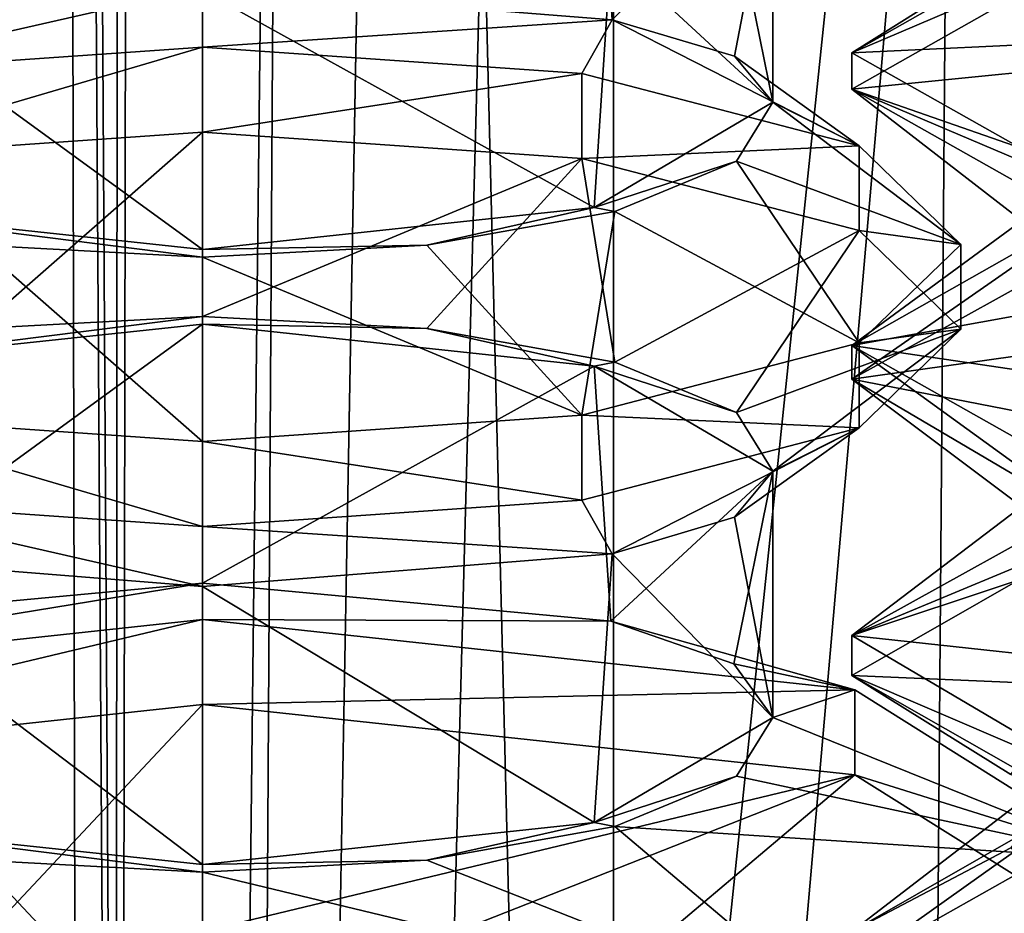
# Model space of a CAD drawing. Header units: millimetres. Extents: x -18.9 to 18.9, y -8.8 to 39.
# Tile 248 of 256: x 7 to 8.7, y 19 to 20.6. Entities that reach past the tile are written whole.
import ezdxf

# ---------------------------------------------------------------- set-up
doc = ezdxf.new("R2010")
doc.units = ezdxf.units.MM
doc.header["$LTSCALE"] = 81.481481
for name, color, linetype in [('1', 7, 'CONTINUOUS'), ('1438', 7, 'CONTINUOUS'), ('1439', 7, 'CONTINUOUS'), ('1440', 7, 'CONTINUOUS'), ('1441', 7, 'CONTINUOUS'), ('1460', 7, 'CONTINUOUS'), ('1465', 7, 'CONTINUOUS'), ('1466', 7, 'CONTINUOUS'), ('1467', 7, 'CONTINUOUS'), ('1482', 7, 'CONTINUOUS'), ('1483', 7, 'CONTINUOUS'), ('1484', 7, 'CONTINUOUS'), ('1486', 7, 'CONTINUOUS'), ('1493', 7, 'CONTINUOUS'), ('15', 7, 'CONTINUOUS'), ('1522', 7, 'CONTINUOUS'), ('1523', 7, 'CONTINUOUS'), ('1524', 7, 'CONTINUOUS'), ('1525', 7, 'CONTINUOUS'), ('1526', 7, 'CONTINUOUS'), ('1527', 7, 'CONTINUOUS'), ('1853', 7, 'CONTINUOUS'), ('1868', 7, 'CONTINUOUS'), ('1870', 7, 'CONTINUOUS'), ('1880', 7, 'CONTINUOUS'), ('1882', 7, 'CONTINUOUS'), ('1892', 7, 'CONTINUOUS'), ('1894', 7, 'CONTINUOUS'), ('1913', 7, 'CONTINUOUS'), ('1915', 7, 'CONTINUOUS'), ('7', 7, 'CONTINUOUS'), ('8', 7, 'CONTINUOUS')]:
    doc.layers.add(name, color=color, linetype=linetype)

msp = doc.modelspace()

# ---------------------------------------------------------------- linework, layer by layer
at = {"layer": '1', "color": 7, "linetype": 'CONTINUOUS'}
for points in [[(4.2931, 26.4, -16.8621), (9.0291, 26.4, -14.874), (6.4071, -3.5, -16.1774), (4.2931, 26.4, -16.8621)], [(6.4071, -3.5, -16.1774), (9.0291, 26.4, -14.874), (9.0598, -3.5, -14.8553), (6.4071, -3.5, -16.1774)]]:
    msp.add_3dface(points, dxfattribs=at)
at = {"layer": '1438', "color": 7, "linetype": 'CONTINUOUS'}
for points in [[(7.35, 19.594, -13.1832), (7.35, 20.0363, -13.1832), (8.019, 19.9647, -12.9174), (7.35, 19.594, -13.1832)], [(7.35, 19.594, -13.1832), (8.019, 19.9647, -12.9174), (8.0473, 19.5294, -12.8897), (7.35, 19.594, -13.1832)], [(8.019, 19.9647, -12.9174), (8.3241, 19.785, -12.2499), (8.0473, 19.5294, -12.8897), (8.019, 19.9647, -12.9174)], [(8.3241, 19.785, -12.2499), (8.2575, 19.4565, -12.5647), (8.0473, 19.5294, -12.8897), (8.3241, 19.785, -12.2499)], [(8.3241, 19.785, -12.2499), (8.3241, 19.365, -12.1665), (8.2575, 19.4565, -12.5647), (8.3241, 19.785, -12.2499)], [(8.3241, 19.365, -12.1665), (8.3241, 19.785, -12.2499), (8.2585, 19.7066, -11.8544), (8.3241, 19.365, -12.1665)], [(8.3241, 19.365, -12.1665), (8.2585, 19.7066, -11.8544), (8.0496, 19.6441, -11.5291), (8.3241, 19.365, -12.1665)], [(7.35, 19.5885, -11.2332), (8.019, 19.1853, -11.4989), (8.0496, 19.6441, -11.5291), (7.35, 19.5885, -11.2332)], [(8.019, 19.1853, -11.4989), (8.3241, 19.365, -12.1665), (8.0496, 19.6441, -11.5291), (8.019, 19.1853, -11.4989)], [(7.35, 19.5885, -11.2332), (7.35, 19.1137, -11.2332), (8.019, 19.1853, -11.4989), (7.35, 19.5885, -11.2332)]]:
    msp.add_3dface(points, dxfattribs=at)
at = {"layer": '1439', "color": 7, "linetype": 'CONTINUOUS'}
for points in [[(7.35, 20.3642, -13.4782), (7.35, 20.5091, -13.4392), (7.9975, 20.464, -13.2716), (7.35, 20.3642, -13.4782)], [(7.35, 20.3642, -13.4782), (7.9975, 20.464, -13.2716), (7.9975, 20.3191, -13.3106), (7.35, 20.3642, -13.4782)], [(7.9975, 20.464, -13.2716), (8.4715, 20.3408, -12.8139), (7.9975, 20.3191, -13.3106), (7.9975, 20.464, -13.2716)], [(8.4715, 20.3408, -12.8139), (8.4715, 20.1959, -12.8529), (7.9975, 20.3191, -13.3106), (8.4715, 20.3408, -12.8139)], [(8.4715, 20.3408, -12.8139), (8.645, 20.1724, -12.1887), (8.4715, 20.1959, -12.8529), (8.4715, 20.3408, -12.8139)], [(8.645, 20.1724, -12.1887), (8.645, 20.0276, -12.2277), (8.4715, 20.1959, -12.8529), (8.645, 20.1724, -12.1887)], [(8.645, 20.1724, -12.1887), (8.4715, 20.0041, -11.5635), (8.645, 20.0276, -12.2277), (8.645, 20.1724, -12.1887)], [(8.4715, 20.0041, -11.5635), (8.4715, 19.8592, -11.6025), (8.645, 20.0276, -12.2277), (8.4715, 20.0041, -11.5635)], [(8.4715, 20.0041, -11.5635), (7.9975, 19.8809, -11.1058), (8.4715, 19.8592, -11.6025), (8.4715, 20.0041, -11.5635)], [(7.9975, 19.8809, -11.1058), (7.35, 19.8358, -10.9382), (7.9975, 19.736, -11.1448), (7.9975, 19.8809, -11.1058)], [(7.9975, 19.8809, -11.1058), (7.9975, 19.736, -11.1448), (8.4715, 19.8592, -11.6025), (7.9975, 19.8809, -11.1058)], [(7.35, 19.8358, -10.9382), (7.35, 19.6909, -10.9772), (7.9975, 19.736, -11.1448), (7.35, 19.8358, -10.9382)]]:
    msp.add_3dface(points, dxfattribs=at)
at = {"layer": '1440', "color": 7, "linetype": 'CONTINUOUS'}
for points in [[(7.35, 20.0493, -13.2316), (7.35, 20.3642, -13.4782), (7.9975, 20.3191, -13.3106), (7.35, 20.0493, -13.2316)], [(7.7331, 20.0289, -13.1558), (7.35, 20.0493, -13.2316), (7.9975, 20.3191, -13.3106), (7.7331, 20.0289, -13.1558)], [(8.054, 19.9712, -12.9414), (7.7331, 20.0289, -13.1558), (7.9975, 20.3191, -13.3106), (8.054, 19.9712, -12.9414)], [(8.4715, 20.1959, -12.8529), (8.054, 19.9712, -12.9414), (7.9975, 20.3191, -13.3106), (8.4715, 20.1959, -12.8529)], [(8.2621, 19.8854, -12.6227), (8.054, 19.9712, -12.9414), (8.4715, 20.1959, -12.8529), (8.2621, 19.8854, -12.6227)], [(8.645, 20.0276, -12.2277), (8.2621, 19.8854, -12.6227), (8.4715, 20.1959, -12.8529), (8.645, 20.0276, -12.2277)], [(8.3241, 19.785, -12.2499), (8.2621, 19.8854, -12.6227), (8.645, 20.0276, -12.2277), (8.3241, 19.785, -12.2499)], [(8.4715, 19.8592, -11.6025), (8.3241, 19.785, -12.2499), (8.645, 20.0276, -12.2277), (8.4715, 19.8592, -11.6025)], [(7.9975, 19.736, -11.1448), (8.0496, 19.6441, -11.5291), (8.4715, 19.8592, -11.6025), (7.9975, 19.736, -11.1448)], [(8.0496, 19.6441, -11.5291), (8.2585, 19.7066, -11.8544), (8.4715, 19.8592, -11.6025), (8.0496, 19.6441, -11.5291)], [(8.2585, 19.7066, -11.8544), (8.3241, 19.785, -12.2499), (8.4715, 19.8592, -11.6025), (8.2585, 19.7066, -11.8544)], [(7.35, 19.6909, -10.9772), (8.0496, 19.6441, -11.5291), (7.9975, 19.736, -11.1448), (7.35, 19.6909, -10.9772)], [(7.35, 19.6909, -10.9772), (7.35, 19.5885, -11.2332), (8.0496, 19.6441, -11.5291), (7.35, 19.6909, -10.9772)]]:
    msp.add_3dface(points, dxfattribs=at)
at = {"layer": '1441', "color": 7, "linetype": 'CONTINUOUS'}
for points in [[(7.35, 20.5091, -13.4392), (7.35, 20.6115, -13.1832), (8.0496, 20.5559, -12.8873), (7.35, 20.5091, -13.4392)], [(7.35, 20.5091, -13.4392), (8.0496, 20.5559, -12.8873), (7.9975, 20.464, -13.2716), (7.35, 20.5091, -13.4392)], [(7.9975, 20.464, -13.2716), (8.0496, 20.5559, -12.8873), (8.4715, 20.3408, -12.8139), (7.9975, 20.464, -13.2716)], [(8.0496, 20.5559, -12.8873), (8.2585, 20.4934, -12.562), (8.4715, 20.3408, -12.8139), (8.0496, 20.5559, -12.8873)], [(8.2585, 20.4934, -12.562), (8.3241, 20.415, -12.1665), (8.4715, 20.3408, -12.8139), (8.2585, 20.4934, -12.562)], [(8.3241, 20.415, -12.1665), (8.2621, 20.3146, -11.7937), (8.645, 20.1724, -12.1887), (8.3241, 20.415, -12.1665)], [(8.4715, 20.3408, -12.8139), (8.3241, 20.415, -12.1665), (8.645, 20.1724, -12.1887), (8.4715, 20.3408, -12.8139)], [(8.2621, 20.3146, -11.7937), (8.054, 20.2288, -11.475), (8.4715, 20.0041, -11.5635), (8.2621, 20.3146, -11.7937)], [(8.645, 20.1724, -12.1887), (8.2621, 20.3146, -11.7937), (8.4715, 20.0041, -11.5635), (8.645, 20.1724, -12.1887)], [(8.054, 20.2288, -11.475), (7.7331, 20.1711, -11.2606), (7.9975, 19.8809, -11.1058), (8.054, 20.2288, -11.475)], [(8.4715, 20.0041, -11.5635), (8.054, 20.2288, -11.475), (7.9975, 19.8809, -11.1058), (8.4715, 20.0041, -11.5635)], [(7.7331, 20.1711, -11.2606), (7.35, 20.1507, -11.1848), (7.9975, 19.8809, -11.1058), (7.7331, 20.1711, -11.2606)], [(7.35, 20.1507, -11.1848), (7.35, 19.8358, -10.9382), (7.9975, 19.8809, -11.1058), (7.35, 20.1507, -11.1848)]]:
    msp.add_3dface(points, dxfattribs=at)
at = {"layer": '1460', "color": 7, "linetype": 'CONTINUOUS'}
for points in [[(7.35, 20.6115, -13.1832), (8.019, 21.0147, -12.9174), (8.0496, 20.5559, -12.8873), (7.35, 20.6115, -13.1832)], [(8.019, 21.0147, -12.9174), (8.3241, 20.835, -12.2499), (8.0496, 20.5559, -12.8873), (8.019, 21.0147, -12.9174)], [(8.0496, 20.5559, -12.8873), (8.3241, 20.835, -12.2499), (8.2585, 20.4934, -12.562), (8.0496, 20.5559, -12.8873)], [(8.3241, 20.415, -12.1665), (8.3241, 20.835, -12.2499), (8.2575, 20.7435, -11.8517), (8.3241, 20.415, -12.1665)], [(8.3241, 20.835, -12.2499), (8.3241, 20.415, -12.1665), (8.2585, 20.4934, -12.562), (8.3241, 20.835, -12.2499)], [(8.3241, 20.415, -12.1665), (8.2575, 20.7435, -11.8517), (8.0473, 20.6706, -11.5267), (8.3241, 20.415, -12.1665)], [(7.35, 20.606, -11.2332), (8.019, 20.2353, -11.4989), (8.0473, 20.6706, -11.5267), (7.35, 20.606, -11.2332)], [(8.019, 20.2353, -11.4989), (8.3241, 20.415, -12.1665), (8.0473, 20.6706, -11.5267), (8.019, 20.2353, -11.4989)], [(7.35, 20.1637, -11.2332), (8.019, 20.2353, -11.4989), (7.35, 20.606, -11.2332), (7.35, 20.1637, -11.2332)]]:
    msp.add_3dface(points, dxfattribs=at)
at = {"layer": '1465', "color": 7, "linetype": 'CONTINUOUS'}
for points in [[(7.35, 19.387, -13.7485), (7.35, 19.5319, -13.7095), (8.4637, 19.412, -13.2641), (7.35, 19.387, -13.7485)], [(7.35, 19.387, -13.7485), (8.4637, 19.412, -13.2641), (8.4637, 19.2671, -13.3031), (7.35, 19.387, -13.7485)], [(8.4637, 19.412, -13.2641), (8.925, 19.1224, -12.1887), (8.4637, 19.2671, -13.3031), (8.4637, 19.412, -13.2641)], [(8.925, 19.1224, -12.1887), (8.925, 18.9776, -12.2277), (8.4637, 19.2671, -13.3031), (8.925, 19.1224, -12.1887)], [(8.925, 19.1224, -12.1887), (8.4637, 18.8329, -11.1133), (8.925, 18.9776, -12.2277), (8.925, 19.1224, -12.1887)]]:
    msp.add_3dface(points, dxfattribs=at)
at = {"layer": '1466', "color": 7, "linetype": 'CONTINUOUS'}
for points in [[(7.35, 18.9993, -13.2316), (7.35, 19.387, -13.7485), (8.4637, 19.2671, -13.3031), (7.35, 18.9993, -13.2316)], [(7.7331, 18.9789, -13.1558), (7.35, 18.9993, -13.2316), (8.4637, 19.2671, -13.3031), (7.7331, 18.9789, -13.1558)], [(8.054, 18.9212, -12.9414), (7.7331, 18.9789, -13.1558), (8.4637, 19.2671, -13.3031), (8.054, 18.9212, -12.9414)], [(8.925, 18.9776, -12.2277), (8.054, 18.9212, -12.9414), (8.4637, 19.2671, -13.3031), (8.925, 18.9776, -12.2277)]]:
    msp.add_3dface(points, dxfattribs=at)
at = {"layer": '1467', "color": 7, "linetype": 'CONTINUOUS'}
for points in [[(7.35, 19.5319, -13.7095), (7.35, 19.594, -13.1832), (8.0473, 19.5294, -12.8897), (7.35, 19.5319, -13.7095)], [(8.4637, 19.412, -13.2641), (7.35, 19.5319, -13.7095), (8.0473, 19.5294, -12.8897), (8.4637, 19.412, -13.2641)], [(8.2575, 19.4565, -12.5647), (8.4637, 19.412, -13.2641), (8.0473, 19.5294, -12.8897), (8.2575, 19.4565, -12.5647)], [(8.3241, 19.365, -12.1665), (8.4637, 19.412, -13.2641), (8.2575, 19.4565, -12.5647), (8.3241, 19.365, -12.1665)], [(8.4637, 19.412, -13.2641), (8.3241, 19.365, -12.1665), (8.925, 19.1224, -12.1887), (8.4637, 19.412, -13.2641)], [(8.3241, 19.365, -12.1665), (8.2621, 19.2646, -11.7937), (8.925, 19.1224, -12.1887), (8.3241, 19.365, -12.1665)], [(8.2621, 19.2646, -11.7937), (8.054, 19.1788, -11.475), (8.925, 19.1224, -12.1887), (8.2621, 19.2646, -11.7937)], [(8.054, 19.1788, -11.475), (7.7331, 19.1211, -11.2606), (8.4637, 18.8329, -11.1133), (8.054, 19.1788, -11.475)], [(8.925, 19.1224, -12.1887), (8.054, 19.1788, -11.475), (8.4637, 18.8329, -11.1133), (8.925, 19.1224, -12.1887)], [(7.7331, 19.1211, -11.2606), (7.35, 19.1007, -11.1848), (8.4637, 18.8329, -11.1133), (7.7331, 19.1211, -11.2606)], [(7.35, 19.1007, -11.1848), (7.35, 18.713, -10.6679), (8.4637, 18.8329, -11.1133), (7.35, 19.1007, -11.1848)]]:
    msp.add_3dface(points, dxfattribs=at)
at = {"layer": '1482', "color": 7, "linetype": 'CONTINUOUS'}
for points in [[(6.6529, 19.5294, -12.8899), (7.35, 19.594, -13.1832), (6.2363, 19.412, -13.2641), (6.6529, 19.5294, -12.8899)], [(7.35, 19.594, -13.1832), (7.35, 19.5319, -13.7095), (6.2363, 19.412, -13.2641), (7.35, 19.594, -13.1832)], [(6.9669, 19.1211, -11.2606), (6.2363, 18.8329, -11.1133), (7.35, 18.713, -10.6679), (6.9669, 19.1211, -11.2606)], [(7.35, 19.1007, -11.1848), (6.9669, 19.1211, -11.2606), (7.35, 18.713, -10.6679), (7.35, 19.1007, -11.1848)]]:
    msp.add_3dface(points, dxfattribs=at)
at = {"layer": '1483', "color": 7, "linetype": 'CONTINUOUS'}
for points in [[(7.35, 19.387, -13.7485), (6.9669, 18.9789, -13.1558), (6.2363, 19.2671, -13.3031), (7.35, 19.387, -13.7485)], [(7.35, 18.9993, -13.2316), (6.9669, 18.9789, -13.1558), (7.35, 19.387, -13.7485), (7.35, 18.9993, -13.2316)]]:
    msp.add_3dface(points, dxfattribs=at)
at = {"layer": '1484', "color": 7, "linetype": 'CONTINUOUS'}
for points in [[(7.35, 19.5319, -13.7095), (7.35, 19.387, -13.7485), (6.2363, 19.2671, -13.3031), (7.35, 19.5319, -13.7095)], [(6.2363, 19.412, -13.2641), (7.35, 19.5319, -13.7095), (6.2363, 19.2671, -13.3031), (6.2363, 19.412, -13.2641)]]:
    msp.add_3dface(points, dxfattribs=at)
at = {"layer": '1486', "color": 7, "linetype": 'CONTINUOUS'}
for points in [[(8.3241, 19.365, -12.1665), (8.019, 19.1853, -11.4989), (8.2621, 19.2646, -11.7937), (8.3241, 19.365, -12.1665)], [(8.2621, 19.2646, -11.7937), (8.019, 19.1853, -11.4989), (8.054, 19.1788, -11.475), (8.2621, 19.2646, -11.7937)], [(7.35, 19.1137, -11.2332), (6.6812, 19.1852, -11.4988), (7.35, 19.1007, -11.1848), (7.35, 19.1137, -11.2332)], [(7.35, 19.1007, -11.1848), (6.6812, 19.1852, -11.4988), (6.9669, 19.1211, -11.2606), (7.35, 19.1007, -11.1848)], [(8.019, 19.1853, -11.4989), (7.35, 19.1137, -11.2332), (7.7331, 19.1211, -11.2606), (8.019, 19.1853, -11.4989)], [(8.054, 19.1788, -11.475), (8.019, 19.1853, -11.4989), (7.7331, 19.1211, -11.2606), (8.054, 19.1788, -11.475)], [(7.7331, 19.1211, -11.2606), (7.35, 19.1137, -11.2332), (7.35, 19.1007, -11.1848), (7.7331, 19.1211, -11.2606)]]:
    msp.add_3dface(points, dxfattribs=at)
at = {"layer": '1493', "color": 7, "linetype": 'CONTINUOUS'}
for points in [[(6.6812, 20.2352, -11.4988), (7.35, 20.1637, -11.2332), (6.6529, 20.6706, -11.5265), (6.6812, 20.2352, -11.4988)], [(6.6529, 20.6706, -11.5265), (7.35, 20.1637, -11.2332), (7.35, 20.606, -11.2332), (6.6529, 20.6706, -11.5265)]]:
    msp.add_3dface(points, dxfattribs=at)
at = {"layer": '15', "color": 7, "linetype": 'CONTINUOUS'}
for points in [[(5.9019, -3.5, 16.3685), (9.021, 26.4, 14.8789), (3.603, 26.4, 17.0228), (5.9019, -3.5, 16.3685)], [(5.9019, -3.5, 16.3685), (10.7441, -3.5, 13.6867), (9.021, 26.4, 14.8789), (5.9019, -3.5, 16.3685)]]:
    msp.add_3dface(points, dxfattribs=at)
at = {"layer": '1522', "color": 7, "linetype": 'CONTINUOUS'}
for points in [[(7.35, 20.6115, -13.1832), (6.7025, 20.464, -13.2716), (6.6511, 20.556, -12.8881), (7.35, 20.6115, -13.1832)], [(7.35, 20.5091, -13.4392), (6.7025, 20.464, -13.2716), (7.35, 20.6115, -13.1832), (7.35, 20.5091, -13.4392)], [(6.9669, 20.1711, -11.2606), (6.7025, 19.8809, -11.1058), (7.35, 19.8358, -10.9382), (6.9669, 20.1711, -11.2606)], [(7.35, 20.1507, -11.1848), (6.9669, 20.1711, -11.2606), (7.35, 19.8358, -10.9382), (7.35, 20.1507, -11.1848)]]:
    msp.add_3dface(points, dxfattribs=at)
at = {"layer": '1523', "color": 7, "linetype": 'CONTINUOUS'}
for points in [[(7.35, 20.3642, -13.4782), (6.9669, 20.0289, -13.1558), (6.7025, 20.3191, -13.3106), (7.35, 20.3642, -13.4782)], [(7.35, 20.0493, -13.2316), (6.9669, 20.0289, -13.1558), (7.35, 20.3642, -13.4782), (7.35, 20.0493, -13.2316)], [(6.6511, 19.644, -11.5283), (7.35, 19.5885, -11.2332), (6.7025, 19.736, -11.1448), (6.6511, 19.644, -11.5283)], [(7.35, 19.5885, -11.2332), (7.35, 19.6909, -10.9772), (6.7025, 19.736, -11.1448), (7.35, 19.5885, -11.2332)]]:
    msp.add_3dface(points, dxfattribs=at)
at = {"layer": '1524', "color": 7, "linetype": 'CONTINUOUS'}
for points in [[(7.35, 20.5091, -13.4392), (7.35, 20.3642, -13.4782), (6.7025, 20.3191, -13.3106), (7.35, 20.5091, -13.4392)], [(6.7025, 20.464, -13.2716), (7.35, 20.5091, -13.4392), (6.7025, 20.3191, -13.3106), (6.7025, 20.464, -13.2716)], [(7.35, 19.8358, -10.9382), (6.7025, 19.8809, -11.1058), (7.35, 19.6909, -10.9772), (7.35, 19.8358, -10.9382)], [(7.35, 19.6909, -10.9772), (6.7025, 19.8809, -11.1058), (6.7025, 19.736, -11.1448), (7.35, 19.6909, -10.9772)]]:
    msp.add_3dface(points, dxfattribs=at)
at = {"layer": '1525', "color": 7, "linetype": 'CONTINUOUS'}
for points in [[(7.35, 20.0363, -13.1832), (6.6812, 19.9648, -12.9176), (7.35, 20.0493, -13.2316), (7.35, 20.0363, -13.1832)], [(7.35, 20.0493, -13.2316), (6.6812, 19.9648, -12.9176), (6.9669, 20.0289, -13.1558), (7.35, 20.0493, -13.2316)], [(7.7331, 20.0289, -13.1558), (7.35, 20.0363, -13.1832), (7.35, 20.0493, -13.2316), (7.7331, 20.0289, -13.1558)], [(8.019, 19.9647, -12.9174), (7.35, 20.0363, -13.1832), (7.7331, 20.0289, -13.1558), (8.019, 19.9647, -12.9174)], [(8.054, 19.9712, -12.9414), (8.019, 19.9647, -12.9174), (7.7331, 20.0289, -13.1558), (8.054, 19.9712, -12.9414)], [(8.2621, 19.8854, -12.6227), (8.019, 19.9647, -12.9174), (8.054, 19.9712, -12.9414), (8.2621, 19.8854, -12.6227)], [(8.3241, 19.785, -12.2499), (8.019, 19.9647, -12.9174), (8.2621, 19.8854, -12.6227), (8.3241, 19.785, -12.2499)]]:
    msp.add_3dface(points, dxfattribs=at)
at = {"layer": '1526', "color": 7, "linetype": 'CONTINUOUS'}
for points in [[(8.3241, 20.415, -12.1665), (8.019, 20.2353, -11.4989), (8.2621, 20.3146, -11.7937), (8.3241, 20.415, -12.1665)], [(8.2621, 20.3146, -11.7937), (8.019, 20.2353, -11.4989), (8.054, 20.2288, -11.475), (8.2621, 20.3146, -11.7937)], [(7.35, 20.1507, -11.1848), (7.35, 20.1637, -11.2332), (6.6812, 20.2352, -11.4988), (7.35, 20.1507, -11.1848)], [(6.9669, 20.1711, -11.2606), (7.35, 20.1507, -11.1848), (6.6812, 20.2352, -11.4988), (6.9669, 20.1711, -11.2606)], [(8.019, 20.2353, -11.4989), (7.35, 20.1637, -11.2332), (7.7331, 20.1711, -11.2606), (8.019, 20.2353, -11.4989)], [(8.054, 20.2288, -11.475), (8.019, 20.2353, -11.4989), (7.7331, 20.1711, -11.2606), (8.054, 20.2288, -11.475)], [(7.7331, 20.1711, -11.2606), (7.35, 20.1637, -11.2332), (7.35, 20.1507, -11.1848), (7.7331, 20.1711, -11.2606)]]:
    msp.add_3dface(points, dxfattribs=at)
at = {"layer": '1527', "color": 7, "linetype": 'CONTINUOUS'}
for points in [[(7.35, 20.0363, -13.1832), (7.35, 19.594, -13.1832), (6.6529, 19.5294, -12.8899), (7.35, 20.0363, -13.1832)], [(6.6812, 19.9648, -12.9176), (7.35, 20.0363, -13.1832), (6.6529, 19.5294, -12.8899), (6.6812, 19.9648, -12.9176)], [(7.35, 19.5885, -11.2332), (6.6511, 19.644, -11.5283), (7.35, 19.1137, -11.2332), (7.35, 19.5885, -11.2332)], [(7.35, 19.1137, -11.2332), (6.6511, 19.644, -11.5283), (6.6812, 19.1852, -11.4988), (7.35, 19.1137, -11.2332)]]:
    msp.add_3dface(points, dxfattribs=at)
at = {"layer": '1853', "color": 7, "linetype": 'CONTINUOUS'}
for points in [[(8.9044, 20.7519, 9.4234), (8.4586, 20.4994, 8.3533), (8.9031, 20.689, 9.4221), (8.9044, 20.7519, 9.4234)], [(8.9031, 20.689, 9.4221), (8.4586, 20.4994, 8.3533), (8.4586, 20.4375, 8.3561), (8.9031, 20.689, 9.4221)], [(8.4586, 20.4994, 8.3533), (8.904, 20.2482, 7.2895), (8.4586, 20.4375, 8.3561), (8.4586, 20.4994, 8.3533)], [(8.4586, 20.4375, 8.3561), (8.904, 20.2482, 7.2895), (8.9055, 20.1852, 7.288), (8.4586, 20.4375, 8.3561)], [(8.4586, 20, 8.3561), (8.4587, 19.9423, 8.3786), (8.9031, 20.2515, 9.4221), (8.4586, 20, 8.3561)], [(8.4587, 19.9423, 8.3786), (8.9043, 20.1894, 9.4232), (8.9031, 20.2515, 9.4221), (8.4587, 19.9423, 8.3786)], [(8.8845, 19.6915, 7.3092), (8.4587, 19.9423, 8.3786), (8.4586, 20, 8.3561), (8.8845, 19.6915, 7.3092)], [(8.9055, 19.7477, 7.288), (8.8845, 19.6915, 7.3092), (8.4586, 20, 8.3561), (8.9055, 19.7477, 7.288)], [(8.4587, 19.5048, 8.3786), (8.8966, 19.6871, 9.4155), (8.9043, 19.7519, 9.4232), (8.4587, 19.5048, 8.3786)], [(8.4586, 19.4367, 8.3526), (8.8966, 19.6871, 9.4155), (8.4587, 19.5048, 8.3786), (8.4586, 19.4367, 8.3526)], [(8.8845, 19.254, 7.3092), (8.4586, 19.4367, 8.3526), (8.4587, 19.5048, 8.3786), (8.8845, 19.254, 7.3092)], [(8.8935, 19.1888, 7.3), (8.4586, 19.4367, 8.3526), (8.8845, 19.254, 7.3092), (8.8935, 19.1888, 7.3)], [(8.4586, 18.9385, 8.361), (8.9026, 19.1889, 9.4216), (8.8966, 19.2496, 9.4155), (8.4586, 18.9385, 8.361)], [(8.4586, 18.9992, 8.3526), (8.4586, 18.9385, 8.361), (8.8966, 19.2496, 9.4155), (8.4586, 18.9992, 8.3526)]]:
    msp.add_3dface(points, dxfattribs=at)
at = {"layer": '1868', "color": 7, "linetype": 'CONTINUOUS'}
for points in [[(8.4586, 20.4994, 8.3533), (8.9044, 20.7519, 9.4234), (8.7304, 20.6701, 8.4099), (8.4586, 20.4994, 8.3533)], [(8.8444, 20.5174, 7.8367), (8.4586, 20.4994, 8.3533), (8.7304, 20.6701, 8.4099), (8.8444, 20.5174, 7.8367)], [(8.904, 20.2482, 7.2895), (8.4586, 20.4994, 8.3533), (8.8444, 20.5174, 7.8367), (8.904, 20.2482, 7.2895)]]:
    msp.add_3dface(points, dxfattribs=at)
at = {"layer": '1870', "color": 7, "linetype": 'CONTINUOUS'}
msp.add_3dface([(8.9026, 19.1889, 9.4216), (8.4586, 18.9385, 8.361), (8.9217, 18.9618, 9.0168), (8.9026, 19.1889, 9.4216)], dxfattribs=at)
at = {"layer": '1880', "color": 7, "linetype": 'CONTINUOUS'}
for points in [[(8.4586, 18.9992, 8.3526), (8.8966, 19.2496, 9.4155), (8.8444, 19.2951, 8.8758), (8.4586, 18.9992, 8.3526)], [(8.7304, 19.1424, 8.3026), (8.4586, 18.9992, 8.3526), (8.8444, 19.2951, 8.8758), (8.7304, 19.1424, 8.3026)], [(8.8939, 18.9896, 7.7416), (8.4586, 18.9992, 8.3526), (8.7304, 19.1424, 8.3026), (8.8939, 18.9896, 7.7416)]]:
    msp.add_3dface(points, dxfattribs=at)
at = {"layer": '1882', "color": 7, "linetype": 'CONTINUOUS'}
for points in [[(8.8966, 19.6871, 9.4155), (8.4586, 19.4367, 8.3526), (8.8444, 19.4201, 8.8758), (8.8966, 19.6871, 9.4155)], [(8.4586, 19.4367, 8.3526), (8.8935, 19.1888, 7.3), (8.7304, 19.2674, 8.3026), (8.4586, 19.4367, 8.3526)], [(8.4586, 19.4367, 8.3526), (8.7304, 19.2674, 8.3026), (8.8444, 19.4201, 8.8758), (8.4586, 19.4367, 8.3526)]]:
    msp.add_3dface(points, dxfattribs=at)
at = {"layer": '1892', "color": 7, "linetype": 'CONTINUOUS'}
for points in [[(8.4587, 19.5048, 8.3786), (8.9043, 19.7519, 9.4232), (8.7861, 19.7535, 8.7259), (8.4587, 19.5048, 8.3786)], [(8.7479, 19.6007, 8.1428), (8.4587, 19.5048, 8.3786), (8.7861, 19.7535, 8.7259), (8.7479, 19.6007, 8.1428)], [(8.9833, 19.4479, 7.6078), (8.4587, 19.5048, 8.3786), (8.7479, 19.6007, 8.1428), (8.9833, 19.4479, 7.6078)], [(8.8845, 19.254, 7.3092), (8.4587, 19.5048, 8.3786), (8.9833, 19.4479, 7.6078), (8.8845, 19.254, 7.3092)]]:
    msp.add_3dface(points, dxfattribs=at)
at = {"layer": '1894', "color": 7, "linetype": 'CONTINUOUS'}
for points in [[(8.9043, 20.1894, 9.4232), (8.4587, 19.9423, 8.3786), (9.0893, 20.0312, 9.2255), (8.9043, 20.1894, 9.4232)], [(8.4587, 19.9423, 8.3786), (8.7861, 19.8785, 8.7259), (9.0893, 20.0312, 9.2255), (8.4587, 19.9423, 8.3786)], [(8.4587, 19.9423, 8.3786), (8.8845, 19.6915, 7.3092), (8.7479, 19.7257, 8.1428), (8.4587, 19.9423, 8.3786)], [(8.4587, 19.9423, 8.3786), (8.7479, 19.7257, 8.1428), (8.7861, 19.8785, 8.7259), (8.4587, 19.9423, 8.3786)]]:
    msp.add_3dface(points, dxfattribs=at)
at = {"layer": '1913', "color": 7, "linetype": 'CONTINUOUS'}
for points in [[(8.4586, 20, 8.3561), (8.9031, 20.2515, 9.4221), (8.7479, 20.2118, 8.5697), (8.4586, 20, 8.3561)], [(8.7861, 20.059, 7.9866), (8.4586, 20, 8.3561), (8.7479, 20.2118, 8.5697), (8.7861, 20.059, 7.9866)], [(9.0893, 19.9062, 7.4869), (8.4586, 20, 8.3561), (8.7861, 20.059, 7.9866), (9.0893, 19.9062, 7.4869)], [(8.9055, 19.7477, 7.288), (8.4586, 20, 8.3561), (9.0893, 19.9062, 7.4869), (8.9055, 19.7477, 7.288)]]:
    msp.add_3dface(points, dxfattribs=at)
at = {"layer": '1915', "color": 7, "linetype": 'CONTINUOUS'}
for points in [[(8.9031, 20.689, 9.4221), (8.4586, 20.4375, 8.3561), (8.9833, 20.4896, 9.1046), (8.9031, 20.689, 9.4221)], [(8.4586, 20.4375, 8.3561), (8.7479, 20.3368, 8.5697), (8.9833, 20.4896, 9.1046), (8.4586, 20.4375, 8.3561)], [(8.4586, 20.4375, 8.3561), (8.9055, 20.1852, 7.288), (8.7861, 20.184, 7.9866), (8.4586, 20.4375, 8.3561)], [(8.4586, 20.4375, 8.3561), (8.7861, 20.184, 7.9866), (8.7479, 20.3368, 8.5697), (8.4586, 20.4375, 8.3561)]]:
    msp.add_3dface(points, dxfattribs=at)
at = {"layer": '7', "color": 7, "linetype": 'CONTINUOUS'}
for points in [[(7.1086, 32.4, 8.3562), (7.1086, 29.8178, 8.3562), (7.3235, -3.5, 7.2708), (7.1086, 32.4, 8.3562)], [(7.5416, 32.4, 6.846), (7.1086, 32.4, 8.3562), (7.3235, -3.5, 7.2708), (7.5416, 32.4, 6.846)], [(8.432, -3.5, 5.9497), (7.5416, 32.4, 6.846), (7.3235, -3.5, 7.2708), (8.432, -3.5, 5.9497)], [(8.7092, 32.4, 5.7947), (7.5416, 32.4, 6.846), (8.432, -3.5, 5.9497), (8.7092, 32.4, 5.7947)], [(10.0975, -3.5, 5.5098), (8.7092, 32.4, 5.7947), (8.432, -3.5, 5.9497), (10.0975, -3.5, 5.5098)], [(10.2565, 32.4, 5.5219), (8.7092, 32.4, 5.7947), (10.0975, -3.5, 5.5098), (10.2565, 32.4, 5.5219)], [(7.1086, 29.8178, 8.3562), (7.2136, 29.4592, 9.1227), (7.1795, -3.5, 8.9873), (7.1086, 29.8178, 8.3562)], [(7.3235, -3.5, 7.2708), (7.1086, 29.8178, 8.3562), (7.1795, -3.5, 8.9873), (7.3235, -3.5, 7.2708)], [(7.2136, 29.4592, 9.1227), (7.2325, 29.4323, 9.1875), (7.1795, -3.5, 8.9873), (7.2136, 29.4592, 9.1227)], [(7.2325, 29.4323, 9.1875), (7.5455, 29.241, 9.8726), (7.1795, -3.5, 8.9873), (7.2325, 29.4323, 9.1875)], [(7.5455, 29.241, 9.8726), (7.7685, 29.2165, 10.18), (7.1795, -3.5, 8.9873), (7.5455, 29.241, 9.8726)], [(7.7685, 29.2165, 10.18), (8.0516, 29.1905, 10.4742), (7.1795, -3.5, 8.9873), (7.7685, 29.2165, 10.18)], [(8.0516, 29.1905, 10.4742), (8.0516, -3.5, 10.4742), (7.1795, -3.5, 8.9873), (8.0516, 29.1905, 10.4742)]]:
    msp.add_3dface(points, dxfattribs=at)
at = {"layer": '8', "color": 7, "linetype": 'CONTINUOUS'}
for points in [[(8.0516, -3.5, 10.4742), (8.0516, 29.1905, 10.4742), (10.7699, -3.5, 12.9218), (8.0516, -3.5, 10.4742)], [(8.0516, 29.1905, 10.4742), (9.2835, 29.0956, 11.5834), (10.7699, -3.5, 12.9218), (8.0516, 29.1905, 10.4742)]]:
    msp.add_3dface(points, dxfattribs=at)

doc.saveas('drawing.dxf')
